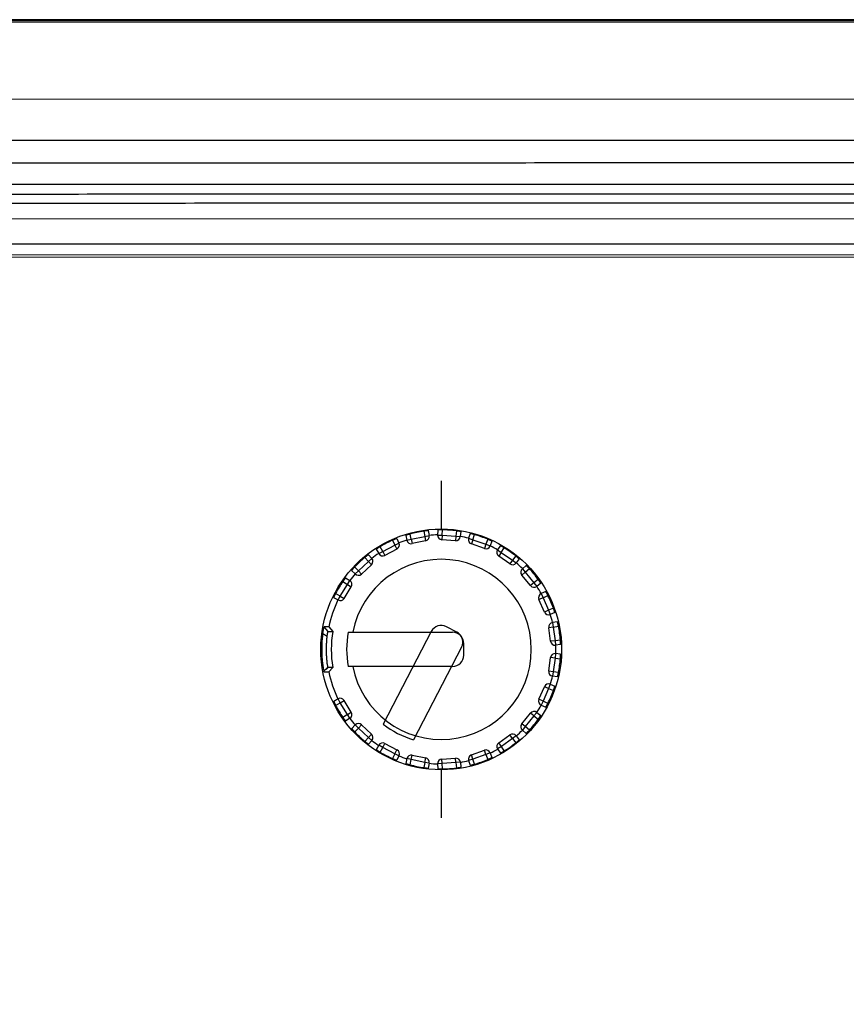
# Model space of a CAD drawing. Header units: millimetres. Extents: x -352 to 208, y -742 to -399.
# Tile 13 of 24: x -134 to -98, y -518 to -475. Entities that reach past the tile are written whole.
import ezdxf

# ---------------------------------------------------------------- set-up
doc = ezdxf.new("R2010")
doc.units = ezdxf.units.MM
doc.header["$LTSCALE"] = 23.1
doc.header["$PDMODE"] = 3
doc.header["$PDSIZE"] = 8
doc.layers.get('0').update_dxf_attribs({"linetype": 'CONTINUOUS'})
doc.layers.get('Defpoints').update_dxf_attribs({"linetype": 'CONTINUOUS'})
doc.layers.add('00_COMPONENTS', color=7, linetype='CONTINUOUS')
doc.layers.add('51__DRAFT_DIMS', color=7, linetype='CONTINUOUS')
doc.styles.get("Standard").update_dxf_attribs({"font": 'simfang.ttf'})
doc.dimstyles.new('DIMSTYLE_1', dxfattribs={"dimtxt": 3, "dimasz": 3, "dimexe": 2.5, "dimexo": 0.5, "dimgap": 0.75, "dimtad": 1, "dimdsep": 46, "dimtxsty": 'STANDARD', "dimblk": '_FILLED', "dimblk1": '_FILLED', "dimblk2": '_FILLED', "dimcen": 0.09, "dimclrt": 256, "dimazin": 2, "dimtp": 0.5, "dimtm": 0.5, "dimtfac": 1, "dimtofl": 0, "dimtmove": 0, "dimatfit": 3, "dimldrblk": '_FILLED', "dimfxl": 1, "dimtolj": 1, "dimarcsym": 0})

# ---------------------------------------------------------------- blocks, each defined once
blk = doc.blocks.new('_FILLED')
at = {"color": 0, "linetype": 'ByBlock'}
blk.add_solid([(0, 0), (-1, 0.167), (-1, -0.167)], dxfattribs=at)
blk = doc.blocks.new('*D8')
at = {"layer": '51__DRAFT_DIMS', "color": 0, "lineweight": -2}
for p, q in [((-50.109, -474.76), (-23.104, -474.757)), ((-25.603, -477.758), (-25.585, -641.258)), ((-151.411, -644.272), (-23.084, -644.258))]:
    blk.add_line(p, q, dxfattribs=at)
at = {"layer": 'Defpoints', "color": 0}
for p in [(-50.609, -474.76), (-151.911, -644.273), (-25.584, -644.258)]:
    blk.add_point(p, dxfattribs=at)
at = {"layer": '51__DRAFT_DIMS', "color": 0, "linetype": 'ByBlock', "lineweight": -2, "xscale": 3, "yscale": 3, "zscale": 3}
for p, rotation in [((-25.604, -474.758), 90.00653977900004), ((-25.584, -644.258), 270.0065397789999)]:
    blk.add_blockref('_FILLED', p, dxfattribs=dict(at, rotation=rotation))
at = {"layer": '51__DRAFT_DIMS', "insert": (-20.844, -561.786), "char_height": 3, "attachment_point": 2, "rotation": 270.0065, "line_spacing_factor": 0.9}
blk.add_mtext('\\A1;169.5{}{{\\H0.7x;}{}}', dxfattribs=at)

msp = doc.modelspace()

# ---------------------------------------------------------------- linework, layer by layer
at = {"layer": '00_COMPONENTS'}
for p, q in [((-161.8402, -474.7954), (-50.26716, -474.78266)), ((-50.61451, -474.75081), (-161.49285, -474.76347)), ((-50.26715, -474.86142), (-161.84019, -474.87416)), ((-161.38333, -478.27741), (-50.72324, -478.26478)), ((-55.72933, -483.59535), (-156.38017, -483.60684)), ((-156.38004, -484.70684), (-55.72921, -484.69535)), ((-55.72915, -485.19535), (-156.37998, -485.20684)), ((-55.72914, -485.29535), (-156.37997, -485.30684)), ((-115.74654, -495.23568), (-115.74629, -497.3684)), ((-116.52021, -497.46414), (-116.47721, -497.69884)), ((-116.32065, -497.44205), (-116.28044, -497.66302)), ((-115.89528, -497.41292), (-115.90498, -497.6373)), ((-115.70517, -497.64594), (-115.69486, -497.40756)), ((-115.07429, -497.44995), (-115.09673, -497.68749)), ((-114.8767, -497.4825), (-114.89759, -497.70609)), ((-114.45924, -497.56916), (-114.52912, -497.78262)), ((-117.90787, -497.86769), (-117.80344, -498.08221)), ((-117.80344, -498.08221), (-117.62362, -497.99464)), ((-117.72196, -497.79273), (-117.62362, -497.99464)), ((-117.32022, -497.64991), (-117.26903, -497.86857)), ((-117.26903, -497.86857), (-117.07429, -497.82298)), ((-117.07429, -497.82298), (-117.12894, -497.59073)), ((-117.0743, -497.82298), (-117.03358, -498.0188)), ((-117.07429, -497.82298), (-116.47721, -497.69884)), ((-116.43649, -497.89465), (-117.03359, -498.0188)), ((-116.47721, -497.69884), (-116.28044, -497.66302)), ((-116.47721, -497.69884), (-116.43649, -497.89465)), ((-115.90498, -497.6373), (-115.70516, -497.64594)), ((-115.11035, -497.88702), (-115.7188, -497.84547)), ((-115.70517, -497.64594), (-115.71879, -497.84547)), ((-115.70517, -497.64594), (-115.09673, -497.68749)), ((-115.09673, -497.68749), (-115.11035, -497.88702)), ((-115.09673, -497.68749), (-114.89759, -497.70609)), ((-114.52912, -497.78262), (-114.33904, -497.84485)), ((-114.33905, -497.84484), (-114.406, -498.0333)), ((-114.33904, -497.84485), (-114.26459, -497.61816)), ((-114.33904, -497.84485), (-113.76438, -498.04901)), ((-113.67894, -497.82623), (-113.76438, -498.04901)), ((-113.4972, -497.91096), (-113.57764, -498.12065)), ((-118.6284, -498.26254), (-118.5201, -498.45929)), ((-118.5201, -498.45929), (-118.34488, -498.36284)), ((-118.34488, -498.36285), (-118.45992, -498.15381)), ((-118.34489, -498.36285), (-118.25285, -498.54042)), ((-118.34488, -498.36285), (-117.80344, -498.08221)), ((-117.7114, -498.25978), (-118.25286, -498.54042)), ((-117.80343, -498.08221), (-117.7114, -498.25978)), ((-113.83133, -498.23747), (-114.406, -498.0333)), ((-113.76438, -498.04901), (-113.83133, -498.23747)), ((-113.76439, -498.049), (-113.57764, -498.12065)), ((-113.11861, -498.10708), (-113.24348, -498.29375)), ((-113.24348, -498.29375), (-113.07725, -498.40495)), ((-113.07725, -498.40495), (-113.19256, -498.56836)), ((-113.07724, -498.40495), (-112.94459, -498.20663)), ((-113.07724, -498.40495), (-112.57897, -498.75659)), ((-119.4227, -499.2255), (-118.97705, -498.80919)), ((-119.13553, -498.63083), (-118.97705, -498.80919)), ((-118.97706, -498.80919), (-118.82753, -498.67635)), ((-118.97705, -498.80918), (-118.84052, -498.95534)), ((-118.9767, -498.50845), (-118.82753, -498.67635)), ((-112.69428, -498.92), (-113.19257, -498.56836)), ((-112.57897, -498.75659), (-112.69429, -498.92)), ((-112.43656, -498.56515), (-112.57897, -498.75659)), ((-112.57896, -498.75659), (-112.41849, -498.87595)), ((-112.28446, -498.69575), (-112.41849, -498.87595)), ((-119.72277, -499.20539), (-119.56541, -499.36563)), ((-119.4227, -499.2255), (-119.58988, -499.05526)), ((-119.56541, -499.36563), (-119.4227, -499.22549)), ((-119.42271, -499.2255), (-119.28618, -499.37165)), ((-118.84052, -498.95533), (-119.28618, -499.37165)), ((-112.01335, -499.28472), (-112.16848, -499.41095)), ((-111.97282, -498.98673), (-112.14342, -499.13279)), ((-112.14342, -499.13279), (-112.01335, -499.28471)), ((-112.01335, -499.28472), (-111.83211, -499.12954)), ((-112.01335, -499.28472), (-111.62843, -499.75774)), ((-120.11172, -499.69684), (-119.91101, -499.82584)), ((-119.9918, -499.53616), (-119.80287, -499.65759)), ((-119.91101, -499.82584), (-119.80287, -499.65759)), ((-111.78355, -499.88398), (-112.16848, -499.41095)), ((-111.62842, -499.75775), (-111.78355, -499.88398)), ((-111.43966, -499.61181), (-111.62843, -499.75774)), ((-111.62843, -499.75774), (-111.5061, -499.91598)), ((-120.22782, -500.34695), (-119.91101, -499.82584)), ((-120.05692, -500.45085), (-119.74011, -499.92973)), ((-119.911, -499.82584), (-119.74011, -499.92973)), ((-111.32842, -499.77862), (-111.5061, -499.91598)), ((-111.10684, -500.14289), (-111.31053, -500.2375)), ((-120.52217, -500.40855), (-120.32742, -500.52039)), ((-120.22782, -500.34695), (-120.43472, -500.22813)), ((-120.32742, -500.52039), (-120.22782, -500.34695)), ((-120.22782, -500.34695), (-120.05692, -500.45085)), ((-111.22627, -500.41889), (-111.4097, -500.49859)), ((-111.16667, -501.05794), (-111.4097, -500.49859)), ((-111.31053, -500.2375), (-111.22627, -500.4189)), ((-111.22627, -500.41889), (-111.00988, -500.31838)), ((-111.22627, -500.41889), (-110.98324, -500.97823)), ((-110.98324, -500.97823), (-111.16667, -501.05794)), ((-110.76211, -500.88863), (-110.98324, -500.97823)), ((-110.98324, -500.97822), (-110.90814, -501.1636)), ((-110.69998, -501.07927), (-110.90814, -501.1636)), ((-110.58491, -501.48982), (-110.80656, -501.52597)), ((-120.76993, -501.91535), (-120.94508, -501.71558)), ((-120.85221, -501.82452), (-120.77266, -501.91505)), ((-120.77407, -501.91334), (-120.77364, -501.91357)), ((-120.73341, -501.7156), (-120.56579, -501.91553)), ((-119.87644, -501.9555), (-115.24577, -501.95498)), ((-116.19041, -501.92142), (-118.32098, -506.03284)), ((-115.05904, -501.94456), (-115.51643, -501.70754)), ((-110.77437, -501.72336), (-110.9725, -501.75062)), ((-110.88939, -502.35479), (-110.9725, -501.75062)), ((-110.80656, -501.52597), (-110.77437, -501.72335)), ((-110.77437, -501.72337), (-110.53889, -501.68494)), ((-110.77437, -501.72337), (-110.69126, -502.32753)), ((-120.80928, -502.13646), (-121.00759, -502.02429)), ((-110.69126, -502.32753), (-110.88939, -502.35479)), ((-110.45416, -502.30085), (-110.69126, -502.32753)), ((-110.69126, -502.32753), (-110.66896, -502.52629)), ((-114.84515, -502.61855), (-116.97612, -506.73075)), ((-114.74565, -502.97008), (-114.74571, -502.45492)), ((-110.44575, -502.50124), (-110.66896, -502.52629)), ((-110.97228, -503.67836), (-110.88931, -503.07417)), ((-110.69117, -503.10138), (-110.88931, -503.07417)), ((-110.69117, -503.10138), (-110.77414, -503.70557)), ((-110.66891, -502.90262), (-110.69117, -503.10138)), ((-110.69117, -503.10138), (-110.45406, -503.128)), ((-110.4457, -502.92761), (-110.66891, -502.90262)), ((-120.77891, -503.50086), (-120.95994, -503.67756)), ((-120.77242, -503.51608), (-120.85862, -503.61425)), ((-120.77344, -503.51762), (-120.77375, -503.51779)), ((-120.56561, -503.5156), (-120.73318, -503.71559)), ((-115.2456, -503.47014), (-119.87715, -503.47066)), ((-110.77414, -503.70557), (-110.97228, -503.67836)), ((-110.77414, -503.70558), (-110.80629, -503.90297)), ((-110.53865, -503.74394), (-110.77414, -503.70557)), ((-110.58463, -503.93907), (-110.80629, -503.90297)), ((-111.4092, -504.93049), (-111.16629, -504.37108)), ((-110.98284, -504.45075), (-111.22574, -505.01014)), ((-110.98284, -504.45074), (-111.16629, -504.37109)), ((-110.90778, -504.26536), (-110.98284, -504.45076)), ((-110.98284, -504.45075), (-110.76169, -504.5403)), ((-110.90778, -504.26536), (-110.69961, -504.34964)), ((-120.32692, -504.91073), (-120.52165, -505.02261)), ((-120.22728, -505.08414), (-120.32692, -504.91073)), ((-120.22728, -505.08414), (-120.05641, -504.98021)), ((-119.73947, -505.50125), (-120.05641, -504.9802)), ((-111.22574, -505.01014), (-111.4092, -504.93048)), ((-111.22574, -505.01014), (-111.30996, -505.19155)), ((-111.00933, -505.1106), (-111.22574, -505.01014)), ((-120.43416, -505.20301), (-120.22728, -505.08414)), ((-119.91035, -505.60518), (-120.22728, -505.08414)), ((-111.30996, -505.19155), (-111.10626, -505.28612)), ((-119.91035, -505.60518), (-120.11103, -505.73423)), ((-119.80217, -505.77341), (-119.99108, -505.89487)), ((-119.80217, -505.77341), (-119.91035, -505.60518)), ((-119.91034, -505.60518), (-119.73947, -505.50125)), ((-112.16773, -506.0183), (-111.7829, -505.54518)), ((-111.62775, -505.67138), (-112.01257, -506.1445)), ((-111.62775, -505.67138), (-111.7829, -505.54518)), ((-111.50546, -505.51312), (-111.62775, -505.67138)), ((-111.62775, -505.67138), (-111.43895, -505.81727)), ((-111.50546, -505.51312), (-111.32775, -505.65044)), ((-119.56464, -506.06531), (-119.72197, -506.22558)), ((-119.58904, -506.37569), (-119.42191, -506.20541)), ((-119.42191, -506.20541), (-119.56464, -506.06531)), ((-119.42191, -506.20541), (-119.28542, -506.05923)), ((-118.97616, -506.62162), (-119.42191, -506.20541)), ((-119.28542, -506.05922), (-118.83966, -506.47544)), ((-112.01257, -506.1445), (-112.16773, -506.0183)), ((-112.01257, -506.1445), (-112.14261, -506.29646)), ((-112.14261, -506.29646), (-111.97197, -506.44248)), ((-111.83129, -506.29963), (-112.01257, -506.1445)), ((-118.97616, -506.62162), (-119.1346, -506.80001)), ((-118.82661, -506.75442), (-118.97616, -506.62161)), ((-118.97615, -506.62162), (-118.83966, -506.47544)), ((-118.82661, -506.75442), (-118.97574, -506.92235)), ((-113.19162, -506.86113), (-112.69342, -506.50937)), ((-112.57807, -506.67276), (-113.07626, -507.0245)), ((-112.57806, -506.67276), (-112.69342, -506.50937)), ((-112.57807, -506.67276), (-112.43561, -506.86416)), ((-112.41761, -506.55336), (-112.57806, -506.67275)), ((-112.41761, -506.55336), (-112.28354, -506.73353)), ((-118.51913, -506.97141), (-118.62738, -507.16819)), ((-118.34388, -507.06782), (-118.51913, -506.97141)), ((-118.45888, -507.27687), (-118.34389, -507.06781)), ((-118.34389, -507.06781), (-118.2519, -506.89022)), ((-117.80238, -507.34832), (-118.34389, -507.06781)), ((-118.2519, -506.89022), (-117.71038, -507.17074)), ((-117.80238, -507.34832), (-117.71038, -507.17074)), ((-114.40493, -507.39646), (-113.8303, -507.19216)), ((-113.76331, -507.38061), (-113.83031, -507.19216)), ((-113.07626, -507.02451), (-113.24247, -507.13575)), ((-113.24247, -507.13575), (-113.11756, -507.32239)), ((-113.07626, -507.02451), (-113.19162, -506.86113)), ((-112.94356, -507.2228), (-113.07626, -507.0245)), ((-117.80238, -507.34832), (-117.90676, -507.56287)), ((-117.62254, -507.43586), (-117.80238, -507.34832)), ((-117.62254, -507.43586), (-117.72083, -507.63779)), ((-117.26793, -507.56184), (-117.31907, -507.78051)), ((-117.07318, -507.60739), (-117.26793, -507.56184)), ((-117.12777, -507.83965), (-117.07318, -507.60739)), ((-117.07318, -507.60739), (-117.03251, -507.41156)), ((-116.47606, -507.7314), (-117.07318, -507.60739)), ((-117.03251, -507.41156), (-116.43539, -507.53558)), ((-116.47606, -507.7314), (-116.43539, -507.53558)), ((-115.71769, -507.58459), (-115.10925, -507.5429)), ((-115.70401, -507.78412), (-115.71768, -507.58459)), ((-115.09558, -507.74243), (-115.10925, -507.5429)), ((-114.33793, -507.5849), (-114.52799, -507.64717)), ((-114.33793, -507.5849), (-114.40493, -507.39646)), ((-113.76331, -507.38061), (-114.33793, -507.5849)), ((-114.26343, -507.81157), (-114.33793, -507.5849)), ((-113.57659, -507.30892), (-113.76333, -507.38061)), ((-113.76331, -507.38061), (-113.67783, -507.60336)), ((-113.57659, -507.30892), (-113.4961, -507.51859)), ((-116.47606, -507.7314), (-116.51901, -507.9661)), ((-116.27928, -507.76717), (-116.47606, -507.7314)), ((-116.27928, -507.76717), (-116.31945, -507.98815)), ((-115.70401, -507.78412), (-115.90383, -507.7928)), ((-115.90383, -507.7928), (-115.89407, -508.01718)), ((-115.74507, -508.06167), (-115.74483, -510.19439)), ((-115.09558, -507.74243), (-115.70401, -507.78412)), ((-115.69364, -508.02249), (-115.70401, -507.78412)), ((-114.89645, -507.72378), (-115.09558, -507.74243)), ((-115.09558, -507.74243), (-115.07309, -507.97996)), ((-114.89645, -507.72378), (-114.87551, -507.94737)), ((-114.52799, -507.64717), (-114.45806, -507.86062))]:
    msp.add_line(p, q, dxfattribs=at)
msp.add_circle((-115.74568, -502.71503), 5.34664, dxfattribs=at)
for centre, radius, start, end in [((-115.74568, -502.71503), 5.30771, 98.39084, 105.106405), ((-115.72941, -501.0175), 3.6101, 89.451533, 90.267823), ((-115.74568, -502.71503), 5.30771, 82.733001, 89.451323), ((-115.74568, -502.71503), 5.30771, 114.03953, 120.755535), ((-117.80343, -498.08221), 0.2, 297.397844, 25.967205), ((-115.74568, -502.71503), 5.08687, 107.443515, 111.699999), ((-117.0743, -497.82298), 0.2, 193.176309, 281.74567), ((-116.4772, -497.69884), 0.2, 281.74567, 10.315032), ((-115.74568, -502.71503), 5.08687, 91.791341, 96.047826), ((-115.70517, -497.64594), 0.2, 177.524135, 266.093496), ((-115.09672, -497.68749), 0.2, 266.093496, 354.662858), ((-115.74568, -502.71503), 5.08687, 76.139167, 80.395652), ((-114.33905, -497.84484), 0.2, 161.871961, 250.441322), ((-115.74568, -502.71503), 5.30771, 67.083782, 73.796737), ((-115.74568, -502.71503), 5.08687, 123.095689, 127.352173), ((-118.34489, -498.36285), 0.2, 208.828483, 297.397844), ((-113.76437, -498.04901), 0.2, 250.441322, 339.010684), ((-115.74568, -502.71503), 5.08687, 60.486993, 64.743478), ((-113.07725, -498.40495), 0.2, 146.219787, 234.789148), ((-115.74568, -502.71503), 5.30771, 51.431077, 58.147091), ((-115.74568, -502.71503), 3.99998, 190.888706, 169.053756), ((-115.74568, -502.71503), 5.30771, 129.692373, 136.407806), ((-118.97704, -498.80918), 0.2, 313.050018, 41.619379), ((-112.57897, -498.75659), 0.2, 234.789148, 323.35851), ((-115.74568, -502.71503), 5.08687, 44.834819, 49.091304), ((-112.01335, -499.28471), 0.2, 130.567613, 219.136975), ((-115.74568, -502.71503), 5.30771, 35.779161, 42.494941), ((-115.74568, -502.71503), 5.30771, 145.344315, 152.060065), ((-115.74568, -502.71503), 5.08687, 138.747863, 143.004347), ((-119.911, -499.82583), 0.2, 328.702192, 57.271553), ((-119.42271, -499.2255), 0.2, 224.480657, 313.050018), ((-111.62842, -499.75775), 0.2, 219.136975, 307.706336), ((-115.74568, -502.71503), 5.08687, 29.182645, 33.43913), ((-115.74568, -502.71503), 5.08687, 154.400037, 168.669203), ((-120.22782, -500.34695), 0.2, 240.132831, 328.702192), ((-111.22627, -500.41889), 0.2, 114.915439, 203.484801), ((-115.74568, -502.71503), 5.30771, 20.127149, 26.842613), ((-110.98324, -500.97824), 0.2, 203.484801, 292.054162), ((-115.74568, -502.71503), 5.08687, 13.530471, 17.786956), ((-115.54211, -502.71501), 5.08689, 170.957683, 189.055038), ((-115.74568, -502.71503), 4.2, 169.581302, 190.364639), ((-115.74648, -502.15147), 0.5, 62.60654, 152.60654), ((-115.24571, -502.45498), 0.5, 0.00654, 90.00654), ((-115.28909, -502.3885), 0.5, 332.60654, 62.60654), ((-110.77437, -501.72336), 0.2, 99.263265, 187.832627), ((-115.74568, -502.71503), 5.30771, 4.475531, 11.19071), ((-110.69126, -502.32754), 0.2, 187.832627, 276.401988), ((-115.74568, -502.71503), 5.08687, 357.878297, 2.134782), ((-115.24565, -502.97014), 0.5, 270.00654, 0.00654), ((-110.69117, -503.10138), 0.2, 83.611092, 172.180453), ((-115.74568, -502.71503), 5.30771, 348.822368, 355.537548), ((-120.18678, -503.38034), 0.60427, 190.975552, 191.504645), ((-110.77414, -503.70557), 0.2, 172.180453, 260.749814), ((-115.74568, -502.71503), 5.08687, 191.343669, 205.613043), ((-115.74568, -502.71503), 5.08687, 342.226124, 346.482608), ((-110.98284, -504.45074), 0.2, 67.958918, 156.528279), ((-115.74568, -502.71503), 5.30771, 333.170466, 339.88593), ((-120.22728, -505.08414), 0.2, 31.310888, 119.880249), ((-111.22575, -505.01015), 0.2, 156.528279, 245.09764), ((-115.74568, -502.71503), 5.30771, 207.953013, 214.668763), ((-115.74568, -502.71503), 5.08687, 326.57395, 330.830434), ((-115.74568, -502.71503), 5.08687, 217.008732, 221.265217), ((-119.91034, -505.60518), 0.2, 302.741526, 31.310888), ((-115.74568, -502.71503), 5.30771, 317.518137, 324.233918), ((-111.62775, -505.67138), 0.2, 52.306744, 140.876105), ((-119.42191, -506.20541), 0.2, 46.963062, 135.532423), ((-115.74568, -502.71503), 4.2, 232.181302, 252.964639), ((-115.74568, -502.71503), 5.08687, 310.921776, 315.17826), ((-112.01257, -506.1445), 0.2, 140.876105, 229.445466), ((-115.74568, -502.71503), 5.30771, 223.605272, 230.320706), ((-118.97615, -506.62162), 0.2, 318.3937, 46.963062), ((-115.74568, -502.71503), 5.08687, 232.660906, 236.917391), ((-112.57806, -506.67275), 0.2, 36.65457, 125.223931), ((-118.3439, -507.06781), 0.2, 62.615235, 151.184597), ((-117.80237, -507.34832), 0.2, 334.045874, 62.615235), ((-113.76331, -507.3806), 0.2, 21.002396, 109.571757), ((-115.74568, -502.71503), 5.08687, 295.269602, 299.526086), ((-113.07626, -507.02451), 0.2, 125.223931, 213.793292), ((-115.74568, -502.71503), 5.30771, 301.865987, 308.582002), ((-115.74568, -502.71503), 5.30771, 239.257543, 245.973548), ((-115.74568, -502.71503), 5.08687, 248.31308, 252.569565), ((-117.07318, -507.60739), 0.2, 78.267409, 166.836771), ((-116.47606, -507.7314), 0.2, 349.698048, 78.267409), ((-115.70401, -507.78412), 0.2, 93.919583, 182.488945), ((-115.09558, -507.74243), 0.2, 5.350222, 93.919583), ((-114.33794, -507.5849), 0.2, 109.571757, 198.141118), ((-115.74568, -502.71503), 5.30771, 286.216341, 292.929297), ((-115.74568, -502.71503), 5.30771, 254.906673, 261.622238), ((-115.74568, -502.71503), 5.08687, 263.965254, 268.221739), ((-115.72896, -504.44012), 3.58254, 269.742227, 270.564781), ((-115.74568, -502.71503), 5.30771, 270.561756, 277.280078), ((-115.74568, -502.71503), 5.08687, 279.617428, 283.873913)]:
    msp.add_arc(centre, radius, start, end, dxfattribs=at)
for points, knots in [([(-157.83031, -480.107), (-157.56504, -480.09794), (-157.03398, -480.10204), (-156.23775, -480.10146), (-155.44142, -480.10193), (-154.37966, -480.1034), (-153.0524, -480.10446), (-151.45968, -480.10505), (-149.86694, -480.10557), (-147.74331, -480.10615), (-145.0888, -480.10662), (-141.90342, -480.1065), (-137.65629, -480.10571), (-132.34736, -480.10406), (-125.97661, -480.10283), (-119.60579, -480.10216), (-113.23493, -480.10172), (-104.74048, -480.10108), (-94.12248, -480.09937), (-81.38095, -480.09761), (-68.63946, -480.09931), (-60.14515, -480.09498), (-55.898, -480.09018)], [0, 0, 0, 0, 0.00781186, 0.01562424, 0.02343618, 0.03124839, 0.04687345, 0.06249895, 0.07812443, 0.09374979, 0.12500014, 0.15625004, 0.18749963, 0.24999867, 0.3124985, 0.3749991, 0.43750007, 0.50000099, 0.62500168, 0.75000153, 0.87500074, 1, 1, 1, 1]), ([(-56.30955, -481.11324), (-60.5181, -481.1165), (-68.93847, -481.11812), (-81.57284, -481.11412), (-94.21373, -481.11312), (-104.75041, -481.11378), (-113.18052, -481.11502), (-119.50268, -481.11639), (-125.82391, -481.11828), (-132.14378, -481.12079), (-137.40932, -481.12342), (-141.62079, -481.12513), (-144.77858, -481.12603), (-147.93574, -481.1264), (-150.56626, -481.12636), (-152.6703, -481.12613), (-153.98515, -481.1256), (-155.03691, -481.12476), (-155.82565, -481.12451), (-156.61548, -481.12478), (-157.14259, -481.12239), (-157.40659, -481.12967)], [0, 0, 0, 0, 0.12488651, 0.24986982, 0.37491794, 0.49999817, 0.56253988, 0.62507687, 0.68760471, 0.75011899, 0.81261567, 0.84385653, 0.875092, 0.90632147, 0.93754341, 0.95315127, 0.96875789, 0.97656072, 0.98436194, 0.99216276, 1, 1, 1, 1]), ([(-56.69266, -482.06813), (-60.86745, -482.07012), (-69.22142, -482.07021), (-81.75755, -482.06592), (-94.30248, -482.06389), (-106.85173, -482.06412), (-117.31006, -482.06655), (-125.67542, -482.06966), (-131.94712, -482.07254), (-137.17217, -482.07533), (-141.35092, -482.07731), (-144.48387, -482.07853), (-147.61593, -482.07939), (-150.22536, -482.0798), (-152.31239, -482.07995), (-153.87729, -482.07974), (-155.18123, -482.07932), (-156.22587, -482.07947), (-156.74902, -482.07835), (-157.01135, -482.08349)], [0, 0, 0, 0, 0.12484561, 0.24982315, 0.37488885, 0.49999809, 0.62510447, 0.68764211, 0.75016168, 0.8126577, 0.84389552, 0.87512585, 0.90634775, 0.93755886, 0.95315999, 0.96875978, 0.98435683, 0.99215352, 1, 1, 1, 1]), ([(-56.86631, -482.50209), (-61.02672, -482.50357), (-69.35167, -482.50339), (-81.8439, -482.49978), (-94.34436, -482.49793), (-106.84884, -482.49818), (-117.26982, -482.5006), (-125.60539, -482.50356), (-131.8549, -482.50625), (-137.06156, -482.5088), (-141.22568, -482.51065), (-144.34774, -482.51184), (-147.46896, -482.51275), (-150.06938, -482.51326), (-152.14923, -482.51351), (-153.70878, -482.51347), (-155.00828, -482.51328), (-156.04927, -482.51337), (-156.57053, -482.5127), (-156.83188, -482.51666)], [0, 0, 0, 0, 0.12485543, 0.24983436, 0.37489591, 0.49999836, 0.62509789, 0.68763309, 0.75015144, 0.81264785, 0.84388653, 0.87511821, 0.90634193, 0.93755524, 0.95315761, 0.9687589, 0.98435795, 0.9921557, 1, 1, 1, 1]), ([(-57.02635, -482.90284), (-65.3253, -482.90494), (-77.77753, -482.90171), (-94.38414, -482.90017), (-106.84609, -482.90062), (-117.23151, -482.90281), (-125.53888, -482.90537), (-131.76769, -482.90762), (-137.9948, -482.91013), (-143.18283, -482.91201), (-147.33205, -482.91313), (-149.92455, -482.91365), (-151.99816, -482.91395), (-153.55312, -482.91403), (-154.84882, -482.91401), (-155.88651, -482.91408), (-156.40593, -482.91375), (-156.66623, -482.91646)], [0, 0, 0, 0, 0.24986821, 0.37491712, 0.49999882, 0.62507794, 0.68760589, 0.75012048, 0.81261774, 0.87509445, 0.90632367, 0.93754418, 0.95315081, 0.9687568, 0.98436146, 0.99216233, 1, 1, 1, 1]), ([(-116.32065, -497.44205), (-116.32072, -497.44171), (-116.32266, -497.44198), (-116.32503, -497.44167), (-116.33016, -497.44209), (-116.33666, -497.44243), (-116.34512, -497.44311), (-116.35519, -497.44396), (-116.36686, -497.44505), (-116.38524, -497.44689), (-116.41119, -497.44973), (-116.44519, -497.45381), (-116.48201, -497.45864), (-116.50733, -497.46224), (-116.52021, -497.46414)], [0, 0, 0, 0, 0.00524519, 0.01988339, 0.0438996, 0.07713337, 0.11923519, 0.16976919, 0.22828979, 0.29421973, 0.44557333, 0.61812048, 0.80553635, 1, 1, 1, 1]), ([(-115.74629, -497.40744), (-115.75657, -497.40749), (-115.77642, -497.40767), (-115.80485, -497.40818), (-115.83036, -497.40888), (-115.85222, -497.40969), (-115.86791, -497.41043), (-115.87819, -497.41105), (-115.88415, -497.41145), (-115.88871, -497.41187), (-115.89228, -497.41215), (-115.89393, -497.41259), (-115.89527, -497.41267), (-115.89528, -497.41292)], [0, 0, 0, 0, 0.20667525, 0.39925873, 0.57172017, 0.71962972, 0.83915597, 0.8872912, 0.92718523, 0.95851892, 0.98113861, 0.99494524, 1, 1, 1, 1]), ([(-114.8767, -497.4825), (-114.87667, -497.48215), (-114.87861, -497.48188), (-114.8808, -497.48093), (-114.88583, -497.47994), (-114.89216, -497.47852), (-114.90046, -497.47689), (-114.91467, -497.47419), (-114.93614, -497.47037), (-114.96567, -497.46547), (-114.99943, -497.46024), (-115.0361, -497.45497), (-115.0614, -497.4516), (-115.07429, -497.44996)], [0, 0, 0, 0, 0.00525111, 0.01988618, 0.04389055, 0.07710266, 0.11917334, 0.16967405, 0.294066, 0.44538571, 0.61794118, 0.80540745, 1, 1, 1, 1]), ([(-114.26459, -497.61816), (-114.27709, -497.61452), (-114.30168, -497.60752), (-114.33749, -497.59773), (-114.37061, -497.58907), (-114.39593, -497.58273), (-114.41388, -497.57842), (-114.4253, -497.57575), (-114.43515, -497.57354), (-114.44344, -497.57172), (-114.44983, -497.57049), (-114.45485, -497.56938), (-114.45724, -497.56936), (-114.45913, -497.56882), (-114.45924, -497.56916)], [0, 0, 0, 0, 0.19447874, 0.38190223, 0.55445222, 0.70580261, 0.77172957, 0.83024741, 0.88077898, 0.92287849, 0.95610974, 0.9801227, 0.99475743, 1, 1, 1, 1]), ([(-117.72196, -497.79273), (-117.72211, -497.79241), (-117.72391, -497.79319), (-117.72627, -497.79353), (-117.73109, -497.79531), (-117.73725, -497.79739), (-117.74519, -497.80031), (-117.75464, -497.80385), (-117.76556, -497.80804), (-117.78273, -497.81475), (-117.80692, -497.82447), (-117.83851, -497.83755), (-117.87261, -497.85211), (-117.89599, -497.86239), (-117.90787, -497.86769)], [0, 0, 0, 0, 0.00524761, 0.01988292, 0.04389147, 0.07711259, 0.119197, 0.16971206, 0.22821472, 0.29412804, 0.44546095, 0.6180124, 0.80545769, 1, 1, 1, 1]), ([(-117.12894, -497.59074), (-117.14149, -497.59412), (-117.16609, -497.60091), (-117.20169, -497.61114), (-117.23442, -497.62092), (-117.263, -497.6298), (-117.28375, -497.63651), (-117.29745, -497.64113), (-117.30545, -497.64387), (-117.31153, -497.64614), (-117.31638, -497.64781), (-117.31842, -497.64904), (-117.3203, -497.64957), (-117.32022, -497.64991)], [0, 0, 0, 0, 0.1945997, 0.38207021, 0.55462647, 0.70594388, 0.83033302, 0.8808337, 0.92290467, 0.9561161, 0.98011863, 0.99475126, 1, 1, 1, 1]), ([(-113.4972, -497.91096), (-113.49707, -497.91063), (-113.49887, -497.90986), (-113.50073, -497.90836), (-113.50532, -497.90605), (-113.51104, -497.90297), (-113.51861, -497.89916), (-113.52764, -497.89467), (-113.53817, -497.88954), (-113.55479, -497.88157), (-113.57841, -497.87052), (-113.60954, -497.85637), (-113.64347, -497.84138), (-113.66694, -497.8313), (-113.67893, -497.82624)], [0, 0, 0, 0, 0.00524624, 0.01988132, 0.04389061, 0.07711357, 0.119201, 0.16971946, 0.22822532, 0.29414174, 0.44547858, 0.61802939, 0.80547033, 1, 1, 1, 1]), ([(-118.45993, -498.15382), (-118.47111, -498.16047), (-118.49299, -498.17365), (-118.52455, -498.19313), (-118.55346, -498.2114), (-118.57535, -498.22556), (-118.59074, -498.23573), (-118.60046, -498.24224), (-118.6088, -498.24792), (-118.61577, -498.25273), (-118.62102, -498.25656), (-118.62525, -498.25947), (-118.62689, -498.26121), (-118.62857, -498.26223), (-118.6284, -498.26254)], [0, 0, 0, 0, 0.19453191, 0.38197681, 0.55453015, 0.70586554, 0.77178028, 0.83028499, 0.8808017, 0.92288737, 0.95610967, 0.98011856, 0.99475333, 1, 1, 1, 1]), ([(-112.94459, -498.20663), (-112.95564, -498.19977), (-112.97741, -498.18641), (-113.00922, -498.16734), (-113.03874, -498.15008), (-113.06138, -498.13716), (-113.07748, -498.12818), (-113.08774, -498.12254), (-113.09662, -498.11775), (-113.1041, -498.11377), (-113.10991, -498.11087), (-113.11444, -498.10846), (-113.11674, -498.10781), (-113.11842, -498.10679), (-113.11861, -498.10708)], [0, 0, 0, 0, 0.19453354, 0.38197852, 0.55453148, 0.70586574, 0.77177975, 0.83028379, 0.88079983, 0.92288502, 0.9561073, 0.98011664, 0.99475222, 1, 1, 1, 1]), ([(-118.9767, -498.50845), (-118.97693, -498.50819), (-118.97845, -498.50943), (-118.98064, -498.51039), (-118.9848, -498.5134), (-118.99016, -498.51707), (-118.99703, -498.52203), (-119.00517, -498.52798), (-119.01456, -498.53497), (-119.02929, -498.54607), (-119.04997, -498.56195), (-119.07686, -498.58308), (-119.10577, -498.60631), (-119.12552, -498.62252), (-119.13553, -498.63082)], [0, 0, 0, 0, 0.00524737, 0.01988327, 0.04389311, 0.07711626, 0.11920336, 0.16972134, 0.22822685, 0.29414278, 0.44547891, 0.61802962, 0.80547035, 1, 1, 1, 1]), ([(-112.28446, -498.69575), (-112.28425, -498.69547), (-112.28577, -498.69423), (-112.28716, -498.69228), (-112.29095, -498.68882), (-112.29563, -498.68431), (-112.30188, -498.6786), (-112.30937, -498.67184), (-112.31812, -498.66407), (-112.33198, -498.65191), (-112.35174, -498.6349), (-112.37789, -498.61287), (-112.40651, -498.58929), (-112.4264, -498.57326), (-112.43657, -498.56515)], [0, 0, 0, 0, 0.00524722, 0.0198826, 0.04389162, 0.07711353, 0.11919891, 0.16971521, 0.22821939, 0.29413416, 0.44546923, 0.61802106, 0.80546468, 1, 1, 1, 1]), ([(-119.58988, -499.05526), (-119.59885, -499.06468), (-119.61636, -499.08328), (-119.6415, -499.11054), (-119.66441, -499.13594), (-119.68166, -499.15548), (-119.69374, -499.16942), (-119.70135, -499.17831), (-119.70784, -499.18603), (-119.71326, -499.19254), (-119.71728, -499.19765), (-119.72056, -499.20159), (-119.72167, -499.20371), (-119.72301, -499.20514), (-119.72277, -499.20539)], [0, 0, 0, 0, 0.19453308, 0.3819782, 0.55453165, 0.70586693, 0.77178153, 0.83028606, 0.88080271, 0.92288836, 0.9561105, 0.98011914, 0.99475362, 1, 1, 1, 1]), ([(-111.83211, -499.12954), (-111.8409, -499.11995), (-111.85825, -499.10121), (-111.88374, -499.07427), (-111.90751, -499.04969), (-111.92583, -499.03114), (-111.93891, -499.01814), (-111.94726, -499.00994), (-111.95452, -499.00294), (-111.96065, -498.99709), (-111.96547, -498.99273), (-111.96918, -498.98918), (-111.97122, -498.98793), (-111.97255, -498.9865), (-111.97282, -498.98673)], [0, 0, 0, 0, 0.19453399, 0.38197898, 0.55453189, 0.70586622, 0.77178031, 0.83028442, 0.88080069, 0.92288611, 0.95610837, 0.98011746, 0.99475266, 1, 1, 1, 1]), ([(-119.9918, -499.53616), (-119.9921, -499.53597), (-119.99323, -499.53757), (-119.99507, -499.53909), (-119.99827, -499.54311), (-120.00245, -499.54809), (-120.00772, -499.55472), (-120.01395, -499.56265), (-120.02111, -499.57191), (-120.0323, -499.58657), (-120.04792, -499.60744), (-120.06811, -499.63504), (-120.08968, -499.6652), (-120.10433, -499.68614), (-120.11172, -499.69684)], [0, 0, 0, 0, 0.0052478, 0.01988386, 0.04389362, 0.07711633, 0.11920259, 0.1697197, 0.2282245, 0.29413974, 0.44547505, 0.61802601, 0.80546787, 1, 1, 1, 1]), ([(-111.32842, -499.77862), (-111.32814, -499.77841), (-111.32927, -499.77681), (-111.33008, -499.77456), (-111.3328, -499.7702), (-111.33609, -499.7646), (-111.34057, -499.75741), (-111.34596, -499.74888), (-111.35229, -499.73903), (-111.36235, -499.72358), (-111.37679, -499.70187), (-111.39603, -499.6736), (-111.41723, -499.64317), (-111.43205, -499.62237), (-111.43966, -499.61181)], [0, 0, 0, 0, 0.00524702, 0.01988244, 0.04389173, 0.07711418, 0.1192004, 0.16971759, 0.22822252, 0.294138, 0.44547391, 0.61802542, 0.80546768, 1, 1, 1, 1]), ([(-111.00988, -500.31838), (-111.01575, -500.30677), (-111.02741, -500.28404), (-111.04468, -500.25122), (-111.06094, -500.22114), (-111.07358, -500.19833), (-111.08267, -500.18229), (-111.0885, -500.17214), (-111.0936, -500.16344), (-111.09792, -500.15615), (-111.10138, -500.15065), (-111.104, -500.14624), (-111.10562, -500.14448), (-111.10652, -500.14274), (-111.10684, -500.14289)], [0, 0, 0, 0, 0.19453245, 0.38197714, 0.55452986, 0.70586454, 0.77177896, 0.83028343, 0.8808, 0.92288565, 0.9561081, 0.98011735, 0.99475265, 1, 1, 1, 1]), ([(-120.43472, -500.22813), (-120.44082, -500.23962), (-120.45267, -500.26225), (-120.46952, -500.29529), (-120.48472, -500.32592), (-120.49606, -500.3494), (-120.50393, -500.36607), (-120.50886, -500.37669), (-120.51302, -500.38588), (-120.51648, -500.39361), (-120.51898, -500.39961), (-120.52108, -500.40429), (-120.52158, -500.40663), (-120.52248, -500.40837), (-120.52217, -500.40855)], [0, 0, 0, 0, 0.19453395, 0.38197952, 0.55453308, 0.705868, 0.77178228, 0.83028649, 0.8808027, 0.92288791, 0.95610988, 0.98011858, 0.99475328, 1, 1, 1, 1]), ([(-110.69998, -501.07927), (-110.69966, -501.07914), (-110.70032, -501.0773), (-110.70049, -501.07491), (-110.70194, -501.06999), (-110.70359, -501.0637), (-110.70597, -501.05557), (-110.70885, -501.0459), (-110.71229, -501.03471), (-110.71782, -501.01712), (-110.72586, -500.99232), (-110.73676, -500.95991), (-110.74897, -500.92488), (-110.75763, -500.90085), (-110.7621, -500.88863)], [0, 0, 0, 0, 0.00524604, 0.01988082, 0.04388985, 0.07711263, 0.11919989, 0.16971816, 0.22822377, 0.29413994, 0.44547664, 0.61802787, 0.80546915, 1, 1, 1, 1]), ([(-110.53889, -501.68495), (-110.54141, -501.67219), (-110.54651, -501.64715), (-110.55428, -501.61089), (-110.56182, -501.57754), (-110.56783, -501.55217), (-110.57226, -501.53427), (-110.57514, -501.52293), (-110.5777, -501.51317), (-110.57989, -501.50499), (-110.58174, -501.49876), (-110.58308, -501.49381), (-110.58417, -501.49168), (-110.58457, -501.48976), (-110.58491, -501.48982)], [0, 0, 0, 0, 0.19453541, 0.381982, 0.55453481, 0.70586809, 0.77178147, 0.83028492, 0.88079992, 0.92288402, 0.95610582, 0.9801153, 0.99475141, 1, 1, 1, 1]), ([(-121.00759, -502.02427), (-121.00334, -501.99363), (-120.99478, -501.93639), (-120.98133, -501.85796), (-120.97053, -501.80184), (-120.96285, -501.76563), (-120.95841, -501.74587), (-120.95476, -501.73127), (-120.95241, -501.72246), (-120.95071, -501.71779), (-120.95004, -501.71603), (-120.94881, -501.71452), (-120.94792, -501.71557), (-120.94667, -501.71592), (-120.94572, -501.71554), (-120.94508, -501.71558)], [0, 0, 0, 0, 0.29060932, 0.54363227, 0.74753093, 0.82756089, 0.89119667, 0.93802596, 0.96847763, 0.97773247, 0.98345911, 0.98797834, 0.99109984, 0.99400096, 1, 1, 1, 1]), ([(-120.73341, -501.7156), (-120.75106, -501.7156), (-120.78635, -501.71562), (-120.83047, -501.71558), (-120.86574, -501.71567), (-120.8922, -501.71556), (-120.91864, -501.71553), (-120.93629, -501.71611), (-120.94508, -501.71558)], [0, 0, 0, 0, 0.25015707, 0.50021471, 0.62522775, 0.7501308, 0.87517295, 1, 1, 1, 1]), ([(-120.80928, -502.13646), (-120.80733, -502.11942), (-120.80339, -502.08681), (-120.79717, -502.0406), (-120.79119, -502.00014), (-120.7858, -501.9667), (-120.78138, -501.94166), (-120.77832, -501.92634), (-120.77644, -501.91865), (-120.77548, -501.91562), (-120.77487, -501.91404), (-120.7743, -501.91335), (-120.77407, -501.91334)], [0, 0, 0, 0, 0.22749498, 0.43550353, 0.61812812, 0.76981883, 0.88437578, 0.95554131, 0.97651872, 0.98978873, 0.99695343, 1, 1, 1, 1]), ([(-120.77266, -501.91505), (-120.77249, -501.91524), (-120.77164, -501.91581), (-120.77063, -501.91528), (-120.76993, -501.91535)], [0, 0, 0, 0, 0.26381877, 1, 1, 1, 1]), ([(-120.76993, -501.91535), (-120.7615, -501.91627), (-120.74441, -501.91574), (-120.71894, -501.91508), (-120.6934, -501.91561), (-120.66789, -501.91552), (-120.64237, -501.91547), (-120.60833, -501.91552), (-120.58281, -501.91552), (-120.56579, -501.91553)], [0, 0, 0, 0, 0.12466759, 0.25003, 0.37485383, 0.4998408, 0.62488931, 0.74990909, 1, 1, 1, 1]), ([(-121.00759, -502.02427), (-121.02784, -502.17049), (-121.05364, -502.46667), (-121.05565, -502.83853), (-121.03825, -503.13596), (-121.01686, -503.34849), (-120.98975, -503.52881), (-120.96954, -503.63521), (-120.95993, -503.67754)], [0, 0, 0, 0, 0.26658441, 0.5360353, 0.67078783, 0.80450751, 0.92161633, 1, 1, 1, 1]), ([(-120.78, -503.49539), (-120.78288, -503.48054), (-120.78912, -503.44385), (-120.80304, -503.35083), (-120.8188, -503.21265), (-120.83244, -503.03608), (-120.84296, -502.79587), (-120.84117, -502.55523), (-120.82708, -502.31545), (-120.81607, -502.19594), (-120.80928, -502.13646)], [0, 0, 0, 0, 0.03328831, 0.08187123, 0.20696851, 0.33922844, 0.4714959, 0.73599281, 0.86826065, 1, 1, 1, 1]), ([(-110.44575, -502.50124), (-110.4454, -502.5012), (-110.44555, -502.49925), (-110.44508, -502.49691), (-110.44514, -502.49177), (-110.44505, -502.48527), (-110.44514, -502.47679), (-110.44531, -502.4667), (-110.4456, -502.455), (-110.44617, -502.43656), (-110.44723, -502.4105), (-110.44898, -502.37634), (-110.45128, -502.33931), (-110.45314, -502.31383), (-110.45416, -502.30085)], [0, 0, 0, 0, 0.00524198, 0.01987457, 0.04388335, 0.07710865, 0.11920169, 0.16972602, 0.228236, 0.29415641, 0.44549804, 0.61804774, 0.80548257, 1, 1, 1, 1]), ([(-110.45406, -503.128), (-110.45305, -503.11503), (-110.4512, -503.08954), (-110.4489, -503.05252), (-110.44716, -503.01836), (-110.44611, -502.9923), (-110.44554, -502.97386), (-110.44525, -502.96215), (-110.44509, -502.95206), (-110.44499, -502.94359), (-110.44509, -502.93709), (-110.44503, -502.93195), (-110.4455, -502.92961), (-110.44535, -502.92765), (-110.4457, -502.92761)], [0, 0, 0, 0, 0.19451718, 0.38195381, 0.55450502, 0.70584582, 0.77176533, 0.83027495, 0.88079875, 0.92289134, 0.95611672, 0.98012542, 0.99475779, 1, 1, 1, 1]), ([(-120.95993, -503.67754), (-120.95869, -503.68301), (-120.95651, -503.69242), (-120.95347, -503.70413), (-120.95154, -503.71106), (-120.95017, -503.71432), (-120.94955, -503.71562), (-120.94854, -503.71627), (-120.94737, -503.71579), (-120.94541, -503.71539), (-120.94254, -503.71597), (-120.93798, -503.71533), (-120.93226, -503.71567), (-120.9254, -503.71569), (-120.91854, -503.71567), (-120.9094, -503.71559), (-120.89796, -503.71557), (-120.88424, -503.7156), (-120.86593, -503.71565), (-120.84305, -503.71565), (-120.81559, -503.71562), (-120.77897, -503.71559), (-120.7515, -503.71559), (-120.73318, -503.71559)], [0, 0, 0, 0, 0.06566345, 0.11319623, 0.14187934, 0.14977919, 0.15454067, 0.1587884, 0.16208904, 0.1686643, 0.18222513, 0.19549179, 0.22232112, 0.24917943, 0.27596118, 0.3027258, 0.35630676, 0.40993622, 0.46357525, 0.57083233, 0.67808394, 0.7853581, 1, 1, 1, 1]), ([(-120.77375, -503.51779), (-120.77405, -503.51784), (-120.77496, -503.51676), (-120.77573, -503.51419), (-120.77736, -503.5086), (-120.77829, -503.5039), (-120.77891, -503.50086)], [0, 0, 0, 0, 0.04960599, 0.18928248, 0.48163738, 1, 1, 1, 1]), ([(-120.56561, -503.5156), (-120.58285, -503.51561), (-120.60872, -503.51562), (-120.6432, -503.51569), (-120.66905, -503.51576), (-120.6906, -503.51578), (-120.70784, -503.51572), (-120.72077, -503.51566), (-120.7337, -503.51566), (-120.74446, -503.51584), (-120.75308, -503.5159), (-120.75847, -503.51569), (-120.76279, -503.51558), (-120.76598, -503.51578), (-120.76877, -503.51626), (-120.77054, -503.51554), (-120.77179, -503.51545), (-120.77221, -503.51595), (-120.7724, -503.51621)], [0, 0, 0, 0, 0.24979231, 0.37464352, 0.49947482, 0.62433065, 0.68678307, 0.74923946, 0.81163964, 0.87394289, 0.90514409, 0.93649839, 0.95213277, 0.96761086, 0.98313247, 0.99149464, 0.99537787, 1, 1, 1, 1]), ([(-110.58463, -503.93907), (-110.58429, -503.93913), (-110.58389, -503.93721), (-110.5828, -503.93508), (-110.58147, -503.93012), (-110.57962, -503.92389), (-110.57743, -503.91571), (-110.57486, -503.90596), (-110.57199, -503.89461), (-110.56757, -503.87671), (-110.56156, -503.85134), (-110.55403, -503.81799), (-110.54626, -503.78173), (-110.54117, -503.75669), (-110.53865, -503.74393)], [0, 0, 0, 0, 0.00524832, 0.01988468, 0.04389431, 0.0771162, 0.11920106, 0.16971684, 0.22822085, 0.2941355, 0.44547026, 0.61802158, 0.805465, 1, 1, 1, 1]), ([(-110.76169, -504.5403), (-110.75721, -504.52808), (-110.74856, -504.50404), (-110.73636, -504.46902), (-110.72547, -504.4366), (-110.71743, -504.4118), (-110.71191, -504.3942), (-110.70847, -504.38301), (-110.70559, -504.37335), (-110.70322, -504.36522), (-110.70156, -504.35893), (-110.70012, -504.354), (-110.69994, -504.35162), (-110.69928, -504.34977), (-110.69961, -504.34964)], [0, 0, 0, 0, 0.19453077, 0.38197415, 0.55452671, 0.70586229, 0.77177744, 0.83028261, 0.88080033, 0.92288712, 0.95610998, 0.98011899, 0.99475365, 1, 1, 1, 1]), ([(-120.52165, -505.02261), (-120.52195, -505.02279), (-120.52105, -505.02453), (-120.52055, -505.02686), (-120.51845, -505.03155), (-120.51595, -505.03755), (-120.51249, -505.04528), (-120.50832, -505.05446), (-120.50339, -505.06508), (-120.49552, -505.08176), (-120.48418, -505.10523), (-120.46896, -505.13585), (-120.45211, -505.16889), (-120.44025, -505.19152), (-120.43416, -505.20301)], [0, 0, 0, 0, 0.00524782, 0.0198839, 0.04389368, 0.07711641, 0.1192027, 0.16971984, 0.22822466, 0.29413995, 0.44547537, 0.61802635, 0.80546801, 1, 1, 1, 1]), ([(-111.10626, -505.28612), (-111.10594, -505.28627), (-111.10504, -505.28452), (-111.10341, -505.28277), (-111.1008, -505.27835), (-111.09733, -505.27285), (-111.09302, -505.26556), (-111.08792, -505.25686), (-111.08209, -505.24671), (-111.073, -505.23067), (-111.06037, -505.20786), (-111.04412, -505.17777), (-111.02686, -505.14495), (-111.0152, -505.12221), (-111.00933, -505.11061)], [0, 0, 0, 0, 0.00524698, 0.01988239, 0.04389165, 0.07711403, 0.11920021, 0.16971737, 0.2282223, 0.2941378, 0.44547367, 0.61802505, 0.80546746, 1, 1, 1, 1]), ([(-120.11103, -505.73423), (-120.10363, -505.74492), (-120.08899, -505.76586), (-120.06741, -505.79602), (-120.04721, -505.82361), (-120.03158, -505.84448), (-120.02039, -505.85913), (-120.01323, -505.86839), (-120.00699, -505.87632), (-120.00172, -505.88295), (-119.99754, -505.88793), (-119.99435, -505.89195), (-119.9925, -505.89346), (-119.99137, -505.89506), (-119.99108, -505.89487)], [0, 0, 0, 0, 0.19453396, 0.38197956, 0.55453313, 0.70586803, 0.77178232, 0.83028653, 0.88080273, 0.92288793, 0.9561099, 0.98011859, 0.99475328, 1, 1, 1, 1]), ([(-111.43895, -505.81727), (-111.43135, -505.80671), (-111.41653, -505.7859), (-111.39534, -505.75547), (-111.3761, -505.72719), (-111.36167, -505.70548), (-111.35161, -505.69003), (-111.34528, -505.68018), (-111.3399, -505.67165), (-111.33542, -505.66446), (-111.33213, -505.65886), (-111.32941, -505.6545), (-111.3286, -505.65225), (-111.32747, -505.65065), (-111.32775, -505.65044)], [0, 0, 0, 0, 0.19453225, 0.38197662, 0.55452945, 0.70586423, 0.77177867, 0.83028316, 0.8807998, 0.92288556, 0.95610808, 0.98011735, 0.99475266, 1, 1, 1, 1]), ([(-119.72197, -506.22558), (-119.72221, -506.22583), (-119.72087, -506.22726), (-119.71976, -506.22938), (-119.71648, -506.23332), (-119.71245, -506.23843), (-119.70703, -506.24494), (-119.70054, -506.25266), (-119.69293, -506.26155), (-119.68085, -506.27548), (-119.66359, -506.29503), (-119.64068, -506.32041), (-119.61553, -506.34767), (-119.59802, -506.36627), (-119.58904, -506.37569)], [0, 0, 0, 0, 0.00524745, 0.0198833, 0.04389301, 0.07711589, 0.1192026, 0.16972017, 0.2282253, 0.29414086, 0.44547656, 0.6180274, 0.80546875, 1, 1, 1, 1]), ([(-111.97197, -506.44248), (-111.9717, -506.44271), (-111.97037, -506.44127), (-111.96833, -506.44002), (-111.96462, -506.43647), (-111.9598, -506.43211), (-111.95368, -506.42626), (-111.94642, -506.41926), (-111.93807, -506.41105), (-111.92499, -506.39806), (-111.90667, -506.3795), (-111.88291, -506.35491), (-111.85743, -506.32797), (-111.84007, -506.30922), (-111.83129, -506.29963)], [0, 0, 0, 0, 0.00524702, 0.01988232, 0.04389141, 0.07711357, 0.11919943, 0.16971622, 0.22822076, 0.29413586, 0.44547129, 0.61802291, 0.80546588, 1, 1, 1, 1]), ([(-112.43562, -506.86417), (-112.42545, -506.85605), (-112.40557, -506.84001), (-112.37695, -506.81642), (-112.3508, -506.79439), (-112.33105, -506.77738), (-112.31719, -506.76521), (-112.30844, -506.75744), (-112.30096, -506.75068), (-112.29471, -506.74497), (-112.29003, -506.74045), (-112.28624, -506.73699), (-112.28485, -506.73505), (-112.28333, -506.73381), (-112.28354, -506.73353)], [0, 0, 0, 0, 0.19453507, 0.38198057, 0.55453358, 0.7058675, 0.77178125, 0.830285, 0.88080082, 0.92288581, 0.95610788, 0.98011698, 0.99475235, 1, 1, 1, 1]), ([(-119.13459, -506.80002), (-119.12458, -506.80832), (-119.10483, -506.82453), (-119.07591, -506.84775), (-119.04902, -506.86887), (-119.02834, -506.88475), (-119.01361, -506.89584), (-119.00421, -506.90283), (-118.99607, -506.90878), (-118.9892, -506.91374), (-118.98384, -506.91741), (-118.97968, -506.92041), (-118.97749, -506.92138), (-118.97597, -506.92261), (-118.97574, -506.92235)], [0, 0, 0, 0, 0.19453155, 0.38197616, 0.55452956, 0.70586529, 0.77178024, 0.83028515, 0.88080219, 0.92288818, 0.95611055, 0.98011929, 0.99475375, 1, 1, 1, 1]), ([(-118.62738, -507.16819), (-118.62755, -507.1685), (-118.62587, -507.16951), (-118.62423, -507.17125), (-118.62, -507.17416), (-118.61475, -507.17799), (-118.60778, -507.1828), (-118.59944, -507.18848), (-118.58971, -507.19499), (-118.57432, -507.20515), (-118.55243, -507.21931), (-118.52352, -507.23757), (-118.49195, -507.25704), (-118.47007, -507.27022), (-118.45889, -507.27687)], [0, 0, 0, 0, 0.0052477, 0.01988383, 0.04389378, 0.07711683, 0.1192036, 0.16972126, 0.22822657, 0.29414231, 0.44547818, 0.61802887, 0.8054699, 1, 1, 1, 1]), ([(-117.90676, -507.56287), (-117.89488, -507.56817), (-117.8715, -507.57844), (-117.83739, -507.59299), (-117.8058, -507.60607), (-117.78161, -507.61578), (-117.76444, -507.62249), (-117.75352, -507.62668), (-117.74407, -507.63021), (-117.73612, -507.63313), (-117.72997, -507.63521), (-117.72515, -507.63699), (-117.72278, -507.63732), (-117.72099, -507.63811), (-117.72083, -507.63779)], [0, 0, 0, 0, 0.19454407, 0.38199299, 0.55454676, 0.70587908, 0.7717914, 0.83029344, 0.88080766, 0.92289114, 0.95611161, 0.98011922, 0.99475334, 1, 1, 1, 1]), ([(-113.67781, -507.60336), (-113.66583, -507.59829), (-113.64235, -507.58821), (-113.60843, -507.57321), (-113.5773, -507.55905), (-113.55369, -507.548), (-113.53706, -507.54002), (-113.52654, -507.5349), (-113.51751, -507.5304), (-113.50995, -507.52659), (-113.50422, -507.52351), (-113.49964, -507.5212), (-113.49777, -507.5197), (-113.49597, -507.51892), (-113.4961, -507.51859)], [0, 0, 0, 0, 0.19452977, 0.38197325, 0.55452564, 0.70586136, 0.77177669, 0.83028209, 0.88079987, 0.92288665, 0.95610958, 0.98011873, 0.99475353, 1, 1, 1, 1]), ([(-113.11756, -507.32239), (-113.11737, -507.32268), (-113.11569, -507.32166), (-113.11339, -507.321), (-113.10886, -507.31859), (-113.10305, -507.31569), (-113.09557, -507.31171), (-113.08669, -507.30692), (-113.07644, -507.30128), (-113.06034, -507.29229), (-113.03769, -507.27937), (-113.00818, -507.2621), (-112.97637, -507.24303), (-112.95461, -507.22966), (-112.94356, -507.22279)], [0, 0, 0, 0, 0.00524745, 0.01988311, 0.04389243, 0.07711463, 0.11920027, 0.16971686, 0.22822135, 0.29413642, 0.44547186, 0.61802357, 0.80546641, 1, 1, 1, 1]), ([(-117.31907, -507.78051), (-117.31915, -507.78085), (-117.31727, -507.78138), (-117.31522, -507.78262), (-117.31037, -507.78428), (-117.30429, -507.78655), (-117.29629, -507.78929), (-117.28259, -507.79391), (-117.26184, -507.80061), (-117.23325, -507.80949), (-117.20052, -507.81926), (-117.16492, -507.82948), (-117.14032, -507.83626), (-117.12777, -507.83965)], [0, 0, 0, 0, 0.00525002, 0.01988403, 0.04388767, 0.07709996, 0.11917191, 0.1696735, 0.29406461, 0.4453829, 0.61793697, 0.805403, 1, 1, 1, 1]), ([(-116.51901, -507.96611), (-116.50613, -507.968), (-116.4808, -507.97159), (-116.44399, -507.97642), (-116.40999, -507.98049), (-116.38403, -507.98332), (-116.36566, -507.98515), (-116.35398, -507.98624), (-116.34391, -507.98709), (-116.33546, -507.98777), (-116.32895, -507.98811), (-116.32383, -507.98853), (-116.32146, -507.98822), (-116.31951, -507.98849), (-116.31945, -507.98815)], [0, 0, 0, 0, 0.19446648, 0.38188767, 0.55443884, 0.70579255, 0.77172151, 0.83024152, 0.88077411, 0.92287413, 0.95610655, 0.98012089, 0.99475672, 1, 1, 1, 1]), ([(-115.89407, -508.01718), (-115.89406, -508.01743), (-115.89272, -508.01751), (-115.89107, -508.01795), (-115.8875, -508.01823), (-115.88294, -508.01865), (-115.87698, -508.01904), (-115.8667, -508.01966), (-115.85101, -508.0204), (-115.82915, -508.02121), (-115.80365, -508.0219), (-115.77521, -508.0224), (-115.75536, -508.02258), (-115.74508, -508.02263)], [0, 0, 0, 0, 0.00505286, 0.01885614, 0.04147242, 0.07280392, 0.1126955, 0.1608265, 0.28034603, 0.42825417, 0.60072334, 0.79331945, 1, 1, 1, 1]), ([(-115.07309, -507.97996), (-115.0602, -507.97831), (-115.0349, -507.97494), (-114.99823, -507.96966), (-114.96448, -507.96442), (-114.93495, -507.95951), (-114.91348, -507.95569), (-114.89926, -507.95298), (-114.89097, -507.95135), (-114.88463, -507.94993), (-114.87961, -507.94894), (-114.87741, -507.94799), (-114.87547, -507.94772), (-114.87551, -507.94737)], [0, 0, 0, 0, 0.1945919, 0.38206019, 0.55461555, 0.70593283, 0.83032272, 0.88082303, 0.92289362, 0.95610632, 0.9801115, 0.99474751, 1, 1, 1, 1]), ([(-114.45806, -507.86062), (-114.45795, -507.86095), (-114.45606, -507.86041), (-114.45367, -507.86039), (-114.44865, -507.85928), (-114.44226, -507.85805), (-114.43398, -507.85623), (-114.42412, -507.85402), (-114.41271, -507.85135), (-114.39476, -507.84703), (-114.36944, -507.84069), (-114.33632, -507.83201), (-114.30052, -507.82222), (-114.27593, -507.81521), (-114.26342, -507.81157)], [0, 0, 0, 0, 0.00524163, 0.01987612, 0.04388876, 0.07711961, 0.11921957, 0.16975169, 0.22826978, 0.29419771, 0.44554918, 0.61809785, 0.80551999, 1, 1, 1, 1])]:
    msp.add_open_spline(points, degree=3, knots=knots, dxfattribs=at)

# ---------------------------------------------------------------- dimensions: what is measured, and where the dimension line sits
at = {"layer": '51__DRAFT_DIMS'}
dim = msp.add_linear_dim(base=(-25.58429, -644.25814), p1=(-50.60891, -474.76043), p2=(-151.91115, -644.27255), angle=270.00654, text='<>{}{{\\H0.7x;}{}}', dimstyle='DIMSTYLE_1', dxfattribs=at)
dim.commit()
dim.dimension.update_dxf_attribs({"geometry": '*D8', "text_midpoint": (-25.59371, -561.78619), "dimtype": 160})

doc.saveas('drawing.dxf')
